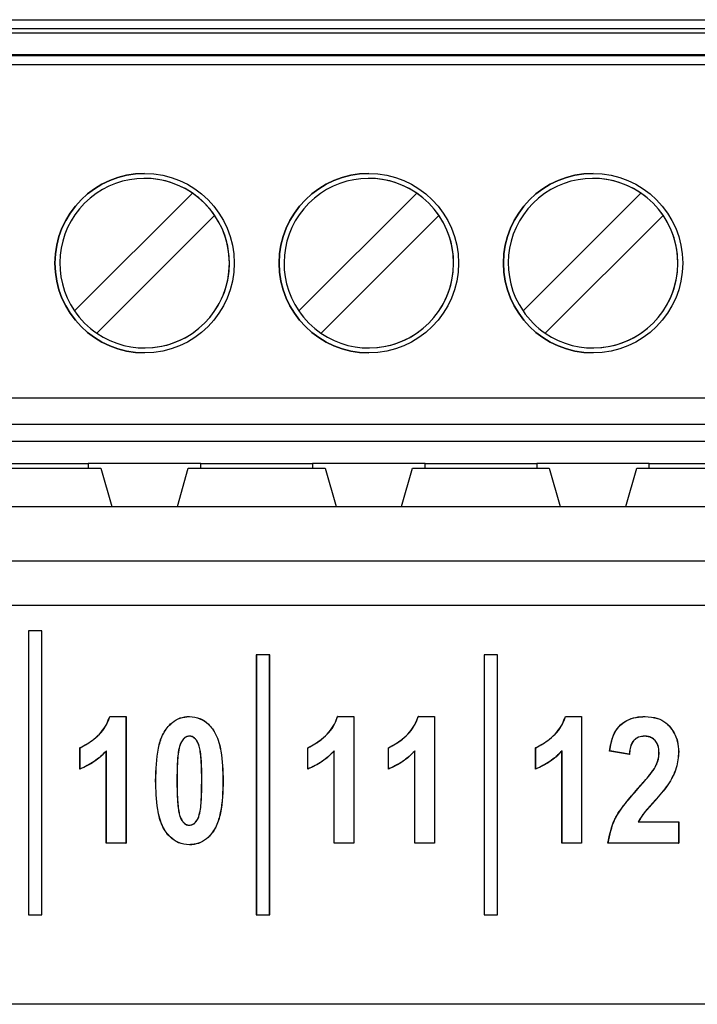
# Paper-space layout 'Sheet1' of a CAD drawing. Header units: millimetres. Extents: x -7 to 413, y -20 to 277.
# Tile 34 of 108: x 44.3 to 47.33, y 215.93 to 220.33. Entities that reach past the tile are written whole.
import ezdxf

# ---------------------------------------------------------------- set-up
doc = ezdxf.new("R2010")
doc.units = ezdxf.units.MM

psp = doc.layouts.new('Sheet1')

# ---------------------------------------------------------------- linework, layer by layer
at = {"color": 7, "linetype": 'Continuous', "lineweight": 25}
for p, q in [((42.3603, 220.3263), (52.3603, 220.3263)), ((42.3603, 220.2863), (52.3603, 220.2863)), ((52.3603, 220.2663), (42.3603, 220.2663)), ((42.3603, 220.1703), (52.3603, 220.1703)), ((52.3603, 220.1654), (42.3603, 220.1654)), ((52.3603, 220.1254), (42.3603, 220.1254)), ((44.8603, 219.6186), (44.8603, 219.6186)), ((45.8603, 219.6186), (45.8603, 219.6186)), ((46.8603, 219.6186), (46.8603, 219.6186)), ((44.548, 219.0269), (45.0737, 219.5526)), ((44.548, 219.0269), (45.0737, 219.5526)), ((45.0737, 219.5526), (45.0737, 219.5526)), ((45.548, 219.0269), (46.0737, 219.5526)), ((45.548, 219.0269), (46.0737, 219.5526)), ((46.0737, 219.5526), (46.0737, 219.5526)), ((46.548, 219.0269), (47.0737, 219.5526)), ((46.548, 219.0269), (47.0737, 219.5526)), ((47.0737, 219.5526), (47.0737, 219.5526)), ((45.1727, 219.4536), (44.647, 218.9279)), ((45.1727, 219.4536), (45.1727, 219.4536)), ((46.1727, 219.4536), (45.647, 218.9279)), ((46.1727, 219.4536), (46.1727, 219.4536)), ((47.1727, 219.4536), (46.647, 218.9279)), ((47.1727, 219.4536), (47.1727, 219.4536)), ((44.548, 219.0269), (44.548, 219.0269)), ((45.548, 219.0269), (45.548, 219.0269)), ((46.548, 219.0269), (46.548, 219.0269)), ((44.8603, 218.862), (44.8603, 218.862)), ((45.8603, 218.862), (45.8603, 218.862)), ((46.8603, 218.862), (46.8603, 218.862)), ((42.3603, 218.6403), (52.3603, 218.6403)), ((52.3603, 218.5203), (42.3603, 218.5203)), ((43.3603, 218.4462), (51.3603, 218.4462)), ((44.0553, 218.3263), (44.6653, 218.3263)), ((44.1113, 218.3463), (44.6093, 218.3463)), ((45.1113, 218.3463), (44.6093, 218.3463)), ((44.6093, 218.3463), (44.6093, 218.3263)), ((44.6653, 218.3263), (44.7143, 218.1544)), ((44.6653, 218.3263), (44.6653, 218.3263)), ((44.6653, 218.3263), (44.7143, 218.1544)), ((45.0064, 218.1544), (45.0553, 218.3263)), ((45.0553, 218.3263), (45.6653, 218.3263)), ((45.1113, 218.3463), (45.6093, 218.3463)), ((45.1113, 218.3263), (45.1113, 218.3463)), ((46.1113, 218.3463), (45.6093, 218.3463)), ((45.6093, 218.3463), (45.6093, 218.3263)), ((45.6653, 218.3263), (45.7143, 218.1544)), ((45.6653, 218.3263), (45.6653, 218.3263)), ((45.6653, 218.3263), (45.7143, 218.1544)), ((46.0064, 218.1544), (46.0553, 218.3263)), ((46.0553, 218.3263), (46.6653, 218.3263)), ((46.1113, 218.3463), (46.6093, 218.3463)), ((46.1113, 218.3263), (46.1113, 218.3463)), ((47.1113, 218.3463), (46.6093, 218.3463)), ((46.6093, 218.3463), (46.6093, 218.3263)), ((46.6653, 218.3263), (46.7143, 218.1544)), ((46.6653, 218.3263), (46.6653, 218.3263)), ((46.6653, 218.3263), (46.7143, 218.1544)), ((47.0064, 218.1544), (47.0553, 218.3263)), ((47.0553, 218.3263), (47.6653, 218.3263)), ((47.1113, 218.3463), (47.6093, 218.3463)), ((47.1113, 218.3263), (47.1113, 218.3463)), ((43.2115, 218.1544), (51.4103, 218.1544)), ((42.1089, 217.9128), (52.5124, 217.9128)), ((52.5124, 217.713), (42.1089, 217.713)), ((44.3427, 217.6002), (44.3422, 217.6007)), ((44.3422, 217.6007), (44.3422, 216.3331)), ((44.4022, 217.6007), (44.3422, 217.6007)), ((44.3427, 217.6002), (44.3427, 216.3336)), ((44.4017, 217.6002), (44.3427, 217.6002)), ((44.4017, 217.6002), (44.4022, 217.6007)), ((44.4017, 216.3336), (44.4017, 217.6002)), ((44.4022, 216.3331), (44.4022, 217.6007)), ((45.3587, 217.4926), (45.3582, 217.4931)), ((45.4182, 217.4931), (45.3582, 217.4931)), ((45.3582, 217.4931), (45.3582, 216.3331)), ((45.4177, 217.4926), (45.3587, 217.4926)), ((45.3587, 217.4926), (45.3587, 216.3336)), ((45.4177, 217.4926), (45.4182, 217.4931)), ((45.4177, 216.3336), (45.4177, 217.4926)), ((45.4182, 216.3331), (45.4182, 217.4931)), ((46.3747, 217.4926), (46.3742, 217.4931)), ((46.4342, 217.4931), (46.3742, 217.4931)), ((46.3742, 217.4931), (46.3742, 216.3331)), ((46.3747, 217.4926), (46.3747, 216.3336)), ((46.4337, 217.4926), (46.3747, 217.4926)), ((46.4337, 217.4926), (46.4342, 217.4931)), ((46.4337, 216.3336), (46.4337, 217.4926)), ((46.4342, 216.3331), (46.4342, 217.4931)), ((44.7051, 217.2181), (44.7775, 217.2181)), ((44.7055, 217.2176), (44.777, 217.2176)), ((44.777, 217.2176), (44.7775, 217.2181)), ((44.777, 217.2176), (44.777, 216.6536)), ((44.7775, 217.2181), (44.7775, 216.6531)), ((45.0598, 217.2176), (45.0598, 217.2181)), ((45.7211, 217.2181), (45.7935, 217.2181)), ((45.7215, 217.2176), (45.793, 217.2176)), ((45.793, 217.2176), (45.7935, 217.2181)), ((45.793, 217.2176), (45.793, 216.6536)), ((45.7935, 217.2181), (45.7935, 216.6531)), ((46.0807, 217.2181), (46.1531, 217.2181)), ((46.0811, 217.2176), (46.1525, 217.2176)), ((46.1525, 217.2176), (46.1531, 217.2181)), ((46.1525, 217.2176), (46.1525, 216.6536)), ((46.1531, 217.2181), (46.1531, 216.6531)), ((46.7371, 217.2181), (46.8095, 217.2181)), ((46.7375, 217.2176), (46.809, 217.2176)), ((46.809, 217.2176), (46.8095, 217.2181)), ((46.809, 217.2176), (46.809, 216.6536)), ((46.8095, 217.2181), (46.8095, 216.6531)), ((47.0921, 217.2176), (47.0921, 217.2181)), ((45.06, 217.1306), (45.06, 217.1301)), ((47.0902, 217.1306), (47.0902, 217.1301)), ((44.5725, 217.0784), (44.572, 217.0787)), ((44.572, 216.9833), (44.572, 217.0787)), ((44.5725, 216.9841), (44.5725, 217.0784)), ((44.69, 217.0653), (44.6894, 217.064)), ((44.6894, 216.6531), (44.6894, 217.064)), ((44.69, 216.6536), (44.69, 217.0653)), ((45.5885, 217.0784), (45.588, 217.0787)), ((45.588, 216.9833), (45.588, 217.0787)), ((45.5885, 216.9841), (45.5885, 217.0784)), ((45.706, 217.0653), (45.7054, 217.064)), ((45.7054, 216.6531), (45.7054, 217.064)), ((45.706, 216.6536), (45.706, 217.0653)), ((45.9481, 217.0784), (45.9476, 217.0787)), ((45.9476, 216.9833), (45.9476, 217.0787)), ((45.9481, 216.9841), (45.9481, 217.0784)), ((46.0655, 217.0653), (46.065, 217.064)), ((46.065, 216.6531), (46.065, 217.064)), ((46.0655, 216.6536), (46.0655, 217.0653)), ((46.6045, 217.0784), (46.604, 217.0787)), ((46.604, 216.9833), (46.604, 217.0787)), ((46.6045, 216.9841), (46.6045, 217.0784)), ((46.722, 217.0653), (46.7214, 217.064)), ((46.7214, 216.6531), (46.7214, 217.064)), ((46.722, 216.6536), (46.722, 217.0653)), ((47.0223, 217.0493), (46.9342, 217.064)), ((47.0218, 217.05), (46.9348, 217.0645)), ((47.1549, 217.0554), (47.1544, 217.0554)), ((47.2419, 217.061), (47.2424, 217.061)), ((47.1343, 216.9862), (47.1339, 216.9865)), ((44.9101, 216.9329), (44.9096, 216.9329)), ((45.0044, 216.9317), (45.005, 216.9317)), ((45.1156, 216.9317), (45.115, 216.9317)), ((45.2099, 216.9317), (45.2104, 216.9317)), ((47.0605, 216.896), (47.0601, 216.8964)), ((47.1359, 216.8431), (47.1363, 216.8427)), ((47.0614, 216.748), (47.0623, 216.7485)), ((47.0614, 216.748), (47.2419, 216.748)), ((47.0623, 216.7485), (47.2424, 216.7485)), ((47.2419, 216.748), (47.2424, 216.7485)), ((47.2419, 216.748), (47.2419, 216.6536)), ((47.2424, 216.7485), (47.2424, 216.6531)), ((45.06, 216.7333), (45.06, 216.7338)), ((44.69, 216.6536), (44.6894, 216.6531)), ((44.7775, 216.6531), (44.6894, 216.6531)), ((44.777, 216.6536), (44.69, 216.6536)), ((44.777, 216.6536), (44.7775, 216.6531)), ((45.706, 216.6536), (45.7054, 216.6531)), ((45.7935, 216.6531), (45.7054, 216.6531)), ((45.793, 216.6536), (45.706, 216.6536)), ((45.793, 216.6536), (45.7935, 216.6531)), ((46.0655, 216.6536), (46.065, 216.6531)), ((46.1531, 216.6531), (46.065, 216.6531)), ((46.1525, 216.6536), (46.0655, 216.6536)), ((46.1525, 216.6536), (46.1531, 216.6531)), ((46.722, 216.6536), (46.7214, 216.6531)), ((46.8095, 216.6531), (46.7214, 216.6531)), ((46.809, 216.6536), (46.722, 216.6536)), ((46.809, 216.6536), (46.8095, 216.6531)), ((46.9275, 216.6536), (46.9269, 216.6531)), ((47.2424, 216.6531), (46.9269, 216.6531)), ((47.2419, 216.6536), (46.9275, 216.6536)), ((47.2419, 216.6536), (47.2424, 216.6531)), ((45.0602, 216.6463), (45.0602, 216.6458)), ((44.3427, 216.3336), (44.3422, 216.3331)), ((44.3422, 216.3331), (44.4022, 216.3331)), ((44.3427, 216.3336), (44.4017, 216.3336)), ((44.4017, 216.3336), (44.4022, 216.3331)), ((45.3587, 216.3336), (45.3582, 216.3331)), ((45.3582, 216.3331), (45.4182, 216.3331)), ((45.3587, 216.3336), (45.4177, 216.3336)), ((45.4177, 216.3336), (45.4182, 216.3331)), ((46.3747, 216.3336), (46.3742, 216.3331)), ((46.3742, 216.3331), (46.4342, 216.3331)), ((46.3747, 216.3336), (46.4337, 216.3336)), ((46.4337, 216.3336), (46.4342, 216.3331)), ((58.7405, 215.9344), (41.5805, 215.9344))]:
    psp.add_line(p, q, dxfattribs=at)
at = {"color": 7, "linetype": 'Continuous', "lineweight": 25, "flags": 128}
for points in [[(44.7055, 217.2176), (44.7053, 217.2179), (44.7051, 217.2181)], [(45.7215, 217.2176), (45.7213, 217.2179), (45.7211, 217.2181)], [(46.0811, 217.2176), (46.0809, 217.2179), (46.0807, 217.2181)], [(46.7375, 217.2176), (46.7373, 217.2179), (46.7371, 217.2181)], [(46.9348, 217.0645), (46.9345, 217.0642), (46.9342, 217.064)], [(47.0218, 217.05), (47.022, 217.0497), (47.0223, 217.0493)], [(44.5725, 216.9841), (44.5723, 216.9837), (44.572, 216.9833)], [(45.5885, 216.9841), (45.5883, 216.9837), (45.588, 216.9833)], [(45.9481, 216.9841), (45.9479, 216.9837), (45.9476, 216.9833)], [(46.6045, 216.9841), (46.6043, 216.9837), (46.604, 216.9833)]]:
    psp.add_lwpolyline(points, dxfattribs=at)
at = {"color": 7, "linetype": 'Continuous', "lineweight": 25}
for centre in [(44.8603, 219.2403), (45.8603, 219.2403), (46.8603, 219.2403)]:
    psp.add_circle(centre, 0.4, dxfattribs=at)
for centre, radius, start, end in [((44.8603, 219.2403), 0.4, 90, 180), ((45.8603, 219.2403), 0.4, 90, 180), ((46.8603, 219.2403), 0.4, 90, 180), ((44.8603, 219.2403), 0.3783, 55.6634, 214.3366), ((44.8603, 219.2403), 0.3783, 270, 90), ((45.8603, 219.2403), 0.3783, 55.6634, 214.3366), ((45.8603, 219.2403), 0.3783, 360, 90), ((46.8603, 219.2403), 0.3783, 55.6634, 214.3366), ((46.8603, 219.2403), 0.3783, 360, 90), ((44.8603, 219.2403), 0.3783, 34.3366, 55.6634), ((45.8603, 219.2403), 0.3783, 34.3366, 55.6634), ((46.8603, 219.2403), 0.3783, 34.3366, 55.6634), ((44.8603, 219.2403), 0.3783, 235.6634, 34.3366), ((45.8603, 219.2403), 0.3783, 235.6634, 34.3366), ((46.8603, 219.2403), 0.3783, 235.6634, 34.3366), ((44.8603, 219.2403), 0.4, 180, 270), ((45.8603, 219.2403), 0.4, 180, 270), ((45.8603, 219.2403), 0.3783, 270, 360), ((46.8603, 219.2403), 0.4, 180, 270), ((46.8603, 219.2403), 0.3783, 270, 360), ((44.8603, 219.2403), 0.3783, 214.3366, 235.6634), ((45.8603, 219.2403), 0.3783, 214.3366, 235.6634), ((46.8603, 219.2403), 0.3783, 214.3366, 235.6634)]:
    psp.add_arc(centre, radius, start, end, dxfattribs=at)
for points, knots in [([(44.572, 217.0787), (44.5933, 217.0904), (44.6405, 217.1163), (44.686, 217.1678), (44.7008, 217.2068), (44.7051, 217.2181)], [0, 0, 0, 0, 0.367853, 0.815992, 1, 1, 1, 1]), ([(44.5725, 217.0784), (44.5938, 217.0901), (44.6409, 217.116), (44.6863, 217.1674), (44.7012, 217.2063), (44.7055, 217.2176)], [0, 0, 0, 0, 0.368415, 0.816262, 1, 1, 1, 1]), ([(44.9096, 216.9329), (44.9109, 216.9812), (44.9127, 217.05), (44.9374, 217.1364), (44.9691, 217.1823), (45.0088, 217.2101), (45.0392, 217.2174), (45.0563, 217.218), (45.0598, 217.2181)], [0, 0, 0, 0, 0.402534, 0.572641, 0.744762, 0.857435, 0.97054, 1, 1, 1, 1]), ([(44.9101, 216.9329), (44.9114, 216.9812), (44.9132, 217.0499), (44.9378, 217.1361), (44.9694, 217.1818), (45.0088, 217.2095), (45.0392, 217.2169), (45.0562, 217.2175), (45.0598, 217.2176)], [0, 0, 0, 0, 0.403452, 0.572996, 0.744536, 0.857062, 0.970028, 1, 1, 1, 1]), ([(45.0598, 217.2181), (45.0761, 217.2164), (45.1078, 217.2132), (45.1493, 217.1833), (45.1848, 217.1338), (45.2074, 217.0463), (45.2093, 216.9756), (45.2104, 216.9317)], [0, 0, 0, 0, 0.134324, 0.261349, 0.411458, 0.634194, 1, 1, 1, 1]), ([(45.0598, 217.2176), (45.076, 217.2159), (45.1076, 217.2127), (45.1489, 217.1829), (45.1843, 217.1336), (45.2069, 217.0462), (45.2088, 216.9756), (45.2099, 216.9317)], [0, 0, 0, 0, 0.133953, 0.260762, 0.410734, 0.63335, 1, 1, 1, 1]), ([(45.588, 217.0787), (45.6093, 217.0904), (45.6565, 217.1163), (45.702, 217.1678), (45.7168, 217.2068), (45.7211, 217.2181)], [0, 0, 0, 0, 0.367853, 0.815992, 1, 1, 1, 1]), ([(45.5885, 217.0784), (45.6098, 217.0901), (45.6569, 217.116), (45.7023, 217.1674), (45.7172, 217.2063), (45.7215, 217.2176)], [0, 0, 0, 0, 0.368415, 0.816262, 1, 1, 1, 1]), ([(45.9476, 217.0787), (45.9689, 217.0904), (46.016, 217.1163), (46.0615, 217.1678), (46.0764, 217.2068), (46.0807, 217.2181)], [0, 0, 0, 0, 0.367853, 0.815992, 1, 1, 1, 1]), ([(45.9481, 217.0784), (45.9694, 217.0901), (46.0165, 217.116), (46.0619, 217.1674), (46.0768, 217.2063), (46.0811, 217.2176)], [0, 0, 0, 0, 0.368415, 0.816262, 1, 1, 1, 1]), ([(46.604, 217.0787), (46.6253, 217.0904), (46.6725, 217.1163), (46.718, 217.1678), (46.7328, 217.2068), (46.7371, 217.2181)], [0, 0, 0, 0, 0.367853, 0.815992, 1, 1, 1, 1]), ([(46.6045, 217.0784), (46.6258, 217.0901), (46.6729, 217.116), (46.7183, 217.1674), (46.7332, 217.2063), (46.7375, 217.2176)], [0, 0, 0, 0, 0.368415, 0.816262, 1, 1, 1, 1]), ([(46.9342, 217.064), (46.938, 217.0881), (46.9442, 217.1272), (46.9731, 217.1746), (47.0093, 217.202), (47.0506, 217.2162), (47.0786, 217.2175), (47.0921, 217.2181)], [0, 0, 0, 0, 0.294441, 0.47683, 0.660067, 0.835618, 1, 1, 1, 1]), ([(46.9348, 217.0645), (46.9387, 217.0886), (46.9449, 217.1276), (46.974, 217.1747), (47.01, 217.2018), (47.0511, 217.2157), (47.0788, 217.217), (47.0921, 217.2176)], [0, 0, 0, 0, 0.296022, 0.47834, 0.661467, 0.837573, 1, 1, 1, 1]), ([(47.0921, 217.2181), (47.1113, 217.2168), (47.1443, 217.2146), (47.1864, 217.1922), (47.2174, 217.1565), (47.2389, 217.1115), (47.2414, 217.0765), (47.2424, 217.061)], [0, 0, 0, 0, 0.23468, 0.402497, 0.570432, 0.810637, 1, 1, 1, 1]), ([(47.0921, 217.2176), (47.1113, 217.2163), (47.1441, 217.2141), (47.186, 217.1918), (47.2169, 217.1562), (47.2384, 217.1114), (47.2408, 217.0764), (47.2419, 217.061)], [0, 0, 0, 0, 0.23471, 0.40237, 0.57015, 0.810471, 1, 1, 1, 1]), ([(45.06, 217.1306), (45.0551, 217.13), (45.0452, 217.1288), (45.0316, 217.1177), (45.0187, 217.0977), (45.0087, 217.057), (45.0052, 217.0001), (45.0047, 216.9546), (45.0044, 216.9317)], [0, 0, 0, 0, 0.065619, 0.131869, 0.228774, 0.384329, 0.690825, 1, 1, 1, 1]), ([(45.06, 217.1301), (45.0557, 217.1296), (45.047, 217.1286), (45.0344, 217.1199), (45.022, 217.1028), (45.0093, 217.0637), (45.006, 217.0047), (45.0053, 216.9561), (45.005, 216.9317)], [0, 0, 0, 0, 0.058049, 0.116726, 0.201858, 0.340305, 0.667971, 1, 1, 1, 1]), ([(45.1156, 216.9317), (45.1154, 216.9557), (45.115, 217.0013), (45.111, 217.0547), (45.1034, 217.0916), (45.094, 217.1102), (45.0832, 217.1227), (45.0721, 217.1293), (45.0641, 217.1302), (45.06, 217.1306)], [0, 0, 0, 0, 0.324263, 0.61565, 0.722802, 0.830814, 0.892625, 0.944411, 1, 1, 1, 1]), ([(45.115, 216.9317), (45.1149, 216.9557), (45.1145, 217.0012), (45.1105, 217.0545), (45.103, 217.0912), (45.0937, 217.1097), (45.083, 217.1222), (45.0721, 217.1288), (45.0641, 217.1296), (45.06, 217.1301)], [0, 0, 0, 0, 0.3254661, 0.6166924, 0.7236715, 0.8315179, 0.8929235, 0.9442312, 1, 1, 1, 1]), ([(47.0902, 217.1306), (47.081, 217.1299), (47.0656, 217.1287), (47.0467, 217.1172), (47.0328, 217.1001), (47.0245, 217.0767), (47.0227, 217.0587), (47.0218, 217.05)], [0, 0, 0, 0, 0.228303, 0.385981, 0.543516, 0.777078, 1, 1, 1, 1]), ([(47.0902, 217.1301), (47.081, 217.1294), (47.0656, 217.1282), (47.0469, 217.1166), (47.0331, 217.0996), (47.0249, 217.0762), (47.0232, 217.0582), (47.0223, 217.0493)], [0, 0, 0, 0, 0.2287483, 0.3851232, 0.5413478, 0.7747204, 1, 1, 1, 1]), ([(47.1549, 217.0554), (47.1542, 217.0668), (47.1532, 217.0851), (47.1418, 217.1079), (47.1267, 217.1216), (47.1087, 217.1296), (47.0962, 217.1303), (47.0902, 217.1306)], [0, 0, 0, 0, 0.30312, 0.484808, 0.667498, 0.838688, 1, 1, 1, 1]), ([(47.1544, 217.0554), (47.1537, 217.0668), (47.1527, 217.085), (47.1413, 217.1076), (47.1264, 217.1212), (47.1085, 217.1291), (47.0962, 217.1297), (47.0902, 217.1301)], [0, 0, 0, 0, 0.304029, 0.485424, 0.667827, 0.83873, 1, 1, 1, 1]), ([(44.6894, 217.064), (44.681, 217.0554), (44.6642, 217.0383), (44.6262, 217.0087), (44.5937, 216.9935), (44.572, 216.9833)], [0, 0, 0, 0, 0.2509931, 0.5022756, 1, 1, 1, 1]), ([(44.69, 217.0653), (44.6816, 217.0567), (44.6649, 217.0394), (44.6362, 217.0176), (44.6058, 216.9982), (44.5837, 216.9888), (44.5725, 216.9841)], [0, 0, 0, 0, 0.250194, 0.500719, 0.748567, 1, 1, 1, 1]), ([(45.7054, 217.064), (45.697, 217.0554), (45.6802, 217.0383), (45.6422, 217.0087), (45.6097, 216.9935), (45.588, 216.9833)], [0, 0, 0, 0, 0.250993, 0.502276, 1, 1, 1, 1]), ([(45.706, 217.0653), (45.6976, 217.0567), (45.6809, 217.0394), (45.6522, 217.0176), (45.6218, 216.9982), (45.5997, 216.9888), (45.5885, 216.9841)], [0, 0, 0, 0, 0.2501935, 0.5007193, 0.7485674, 1, 1, 1, 1]), ([(46.065, 217.064), (46.0566, 217.0554), (46.0398, 217.0383), (46.0018, 217.0087), (45.9692, 216.9935), (45.9476, 216.9833)], [0, 0, 0, 0, 0.2509931, 0.5022756, 1, 1, 1, 1]), ([(46.0655, 217.0653), (46.0572, 217.0567), (46.0404, 217.0394), (46.0118, 217.0176), (45.9813, 216.9982), (45.9592, 216.9888), (45.9481, 216.9841)], [0, 0, 0, 0, 0.250194, 0.500719, 0.748567, 1, 1, 1, 1]), ([(46.7214, 217.064), (46.713, 217.0554), (46.6962, 217.0383), (46.6582, 217.0087), (46.6257, 216.9935), (46.604, 216.9833)], [0, 0, 0, 0, 0.250993, 0.502276, 1, 1, 1, 1]), ([(46.722, 217.0653), (46.7136, 217.0567), (46.6969, 217.0394), (46.6682, 217.0176), (46.6378, 216.9982), (46.6157, 216.9888), (46.6045, 216.9841)], [0, 0, 0, 0, 0.250194, 0.500719, 0.748567, 1, 1, 1, 1]), ([(47.1339, 216.9865), (47.1384, 216.995), (47.1464, 217.0099), (47.1532, 217.0334), (47.154, 217.048), (47.1544, 217.0554)], [0, 0, 0, 0, 0.398569, 0.694611, 1, 1, 1, 1]), ([(47.1343, 216.9862), (47.1389, 216.9948), (47.1469, 217.0097), (47.1537, 217.0333), (47.1545, 217.048), (47.1549, 217.0554)], [0, 0, 0, 0, 0.39859, 0.694626, 1, 1, 1, 1]), ([(47.2419, 217.061), (47.2398, 217.0367), (47.2351, 216.9841), (47.1948, 216.9094), (47.156, 216.8657), (47.1359, 216.8431)], [0, 0, 0, 0, 0.292828, 0.633968, 1, 1, 1, 1]), ([(47.2424, 217.061), (47.2403, 217.0367), (47.2356, 216.984), (47.1953, 216.9092), (47.1564, 216.8654), (47.1363, 216.8427)], [0, 0, 0, 0, 0.292364, 0.633737, 1, 1, 1, 1]), ([(47.0601, 216.8964), (47.0681, 216.9054), (47.0841, 216.9233), (47.1096, 216.9526), (47.1252, 216.9744), (47.1339, 216.9865)], [0, 0, 0, 0, 0.308973, 0.617973, 1, 1, 1, 1]), ([(47.0605, 216.896), (47.0685, 216.905), (47.0845, 216.9229), (47.11, 216.9523), (47.1257, 216.9741), (47.1343, 216.9862)], [0, 0, 0, 0, 0.308698, 0.617423, 1, 1, 1, 1]), ([(45.0602, 216.6458), (45.0436, 216.6475), (45.0116, 216.6508), (44.9697, 216.6812), (44.9339, 216.7316), (44.9125, 216.8195), (44.9107, 216.8898), (44.9096, 216.9329)], [0, 0, 0, 0, 0.136532, 0.263245, 0.415308, 0.642279, 1, 1, 1, 1]), ([(45.0602, 216.6463), (45.0437, 216.648), (45.0118, 216.6513), (44.9701, 216.6816), (44.9344, 216.7318), (44.9131, 216.8195), (44.9112, 216.8898), (44.9101, 216.9329)], [0, 0, 0, 0, 0.136102, 0.2626, 0.414561, 0.641312, 1, 1, 1, 1]), ([(45.0044, 216.9317), (45.0047, 216.9077), (45.0051, 216.8622), (45.0091, 216.8088), (45.0168, 216.7721), (45.0262, 216.7536), (45.037, 216.7413), (45.0479, 216.7346), (45.0558, 216.7337), (45.06, 216.7333)], [0, 0, 0, 0, 0.325157, 0.616472, 0.723595, 0.831562, 0.892579, 0.943849, 1, 1, 1, 1]), ([(45.005, 216.9317), (45.0052, 216.9077), (45.0057, 216.8623), (45.0096, 216.809), (45.0172, 216.7725), (45.0266, 216.7541), (45.0371, 216.7418), (45.0479, 216.7351), (45.0558, 216.7343), (45.06, 216.7338)], [0, 0, 0, 0, 0.3263645, 0.6175152, 0.7244641, 0.8322626, 0.8928998, 0.9437627, 1, 1, 1, 1]), ([(45.06, 216.7333), (45.0649, 216.7339), (45.0748, 216.7351), (45.0888, 216.7462), (45.1016, 216.7663), (45.1113, 216.807), (45.1149, 216.8636), (45.1154, 216.9089), (45.1156, 216.9317)], [0, 0, 0, 0, 0.06597, 0.132496, 0.232343, 0.38566, 0.691475, 1, 1, 1, 1]), ([(45.06, 216.7338), (45.0644, 216.7343), (45.0732, 216.7353), (45.0861, 216.7442), (45.0983, 216.7612), (45.1108, 216.8002), (45.1141, 216.8588), (45.1147, 216.9073), (45.115, 216.9317)], [0, 0, 0, 0, 0.059041, 0.118621, 0.206263, 0.340341, 0.668015, 1, 1, 1, 1]), ([(45.2099, 216.9317), (45.2087, 216.8834), (45.207, 216.8145), (45.1823, 216.728), (45.1506, 216.682), (45.111, 216.6543), (45.0807, 216.647), (45.0638, 216.6464), (45.0602, 216.6463)], [0, 0, 0, 0, 0.402632, 0.573128, 0.745676, 0.857882, 0.970519, 1, 1, 1, 1]), ([(45.2104, 216.9317), (45.2092, 216.8834), (45.2075, 216.8144), (45.1828, 216.7277), (45.1509, 216.6815), (45.111, 216.6537), (45.0807, 216.6465), (45.0637, 216.6459), (45.0602, 216.6458)], [0, 0, 0, 0, 0.401714, 0.572771, 0.745899, 0.858251, 0.971025, 1, 1, 1, 1]), ([(46.9269, 216.6531), (46.9343, 216.69), (46.9474, 216.755), (47.0039, 216.8321), (47.0413, 216.8748), (47.0601, 216.8964)], [0, 0, 0, 0, 0.39516, 0.694466, 1, 1, 1, 1]), ([(46.9275, 216.6536), (46.9349, 216.6902), (46.948, 216.7548), (47.0042, 216.8317), (47.0416, 216.8744), (47.0605, 216.896)], [0, 0, 0, 0, 0.392637, 0.693164, 1, 1, 1, 1]), ([(47.1359, 216.8431), (47.1279, 216.8341), (47.112, 216.8162), (47.0846, 216.7863), (47.0699, 216.762), (47.0614, 216.748)], [0, 0, 0, 0, 0.297382, 0.594778, 1, 1, 1, 1]), ([(47.1363, 216.8427), (47.1283, 216.8338), (47.1124, 216.8158), (47.0853, 216.7862), (47.0707, 216.7622), (47.0623, 216.7485)], [0, 0, 0, 0, 0.299837, 0.599689, 1, 1, 1, 1])]:
    psp.add_open_spline(points, degree=3, knots=knots, dxfattribs=at)

doc.saveas('drawing.dxf')
